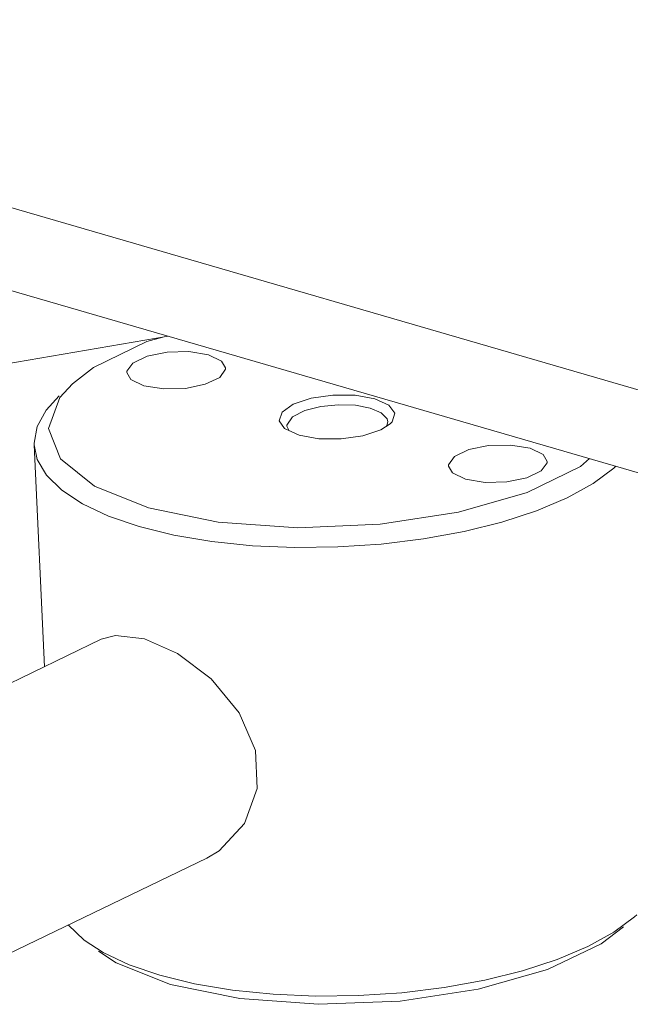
# Model space of a CAD drawing. Header units: millimetres. Extents: x 3925 to 5043, y -86 to 778.
# Tile 120 of 158: x 4828 to 4839, y 434 to 451. Entities that reach past the tile are written whole.
import ezdxf

# ---------------------------------------------------------------- set-up
doc = ezdxf.new("R2010")
doc.units = ezdxf.units.MM
doc.header["$LTSCALE"] = 46.255
doc.layers.add('140-154101-0DXF_CONTINUOUS_LINE', color=7, linetype='CONTINUOUS')

msp = doc.modelspace()

# ---------------------------------------------------------------- linework, layer by layer
at = {"layer": '140-154101-0DXF_CONTINUOUS_LINE', "color": 7, "linetype": 'Continuous', "lineweight": 0}
for p, q in [((4817.6904, 450.6596), (4856.9382, 439.244)), ((4857.0019, 437.8589), (4817.7541, 449.2745)), ((4830.9062, 445.4491), (4828.2208, 444.9865)), ((4828.9003, 444.232), (4829.111, 444.4639)), ((4829.1335, 443.4261), (4828.9403, 443.9255)), ((4832.8231, 443.927), (4833.0616, 443.8167)), ((4832.8612, 443.9638), (4832.9008, 443.8911)), ((4834.4062, 443.9061), (4834.5623, 444.0071)), ((4834.5212, 444.0402), (4834.5073, 443.9759)), ((4833.0616, 443.8167), (4833.3877, 443.7589)), ((4833.3877, 443.7589), (4833.7557, 443.7561)), ((4833.7557, 443.7561), (4834.1117, 443.8074)), ((4834.1117, 443.8074), (4834.4062, 443.9061)), ((4828.8699, 440.0056), (4828.7018, 443.6567)), ((4827.1112, 439.1582), (4829.8061, 440.4567)), ((4828.0591, 435.1748), (4831.5425, 436.8532)), ((4829.2624, 435.7546), (4829.5234, 435.5036)), ((4838.032, 435.4404), (4838.4027, 435.7205)), ((4829.7606, 435.3228), (4830.0531, 435.1321)), ((4837.1476, 435.0173), (4838.032, 435.4404)), ((4837.3105, 435.1862), (4837.8142, 435.3987)), ((4836.7405, 435.0004), (4837.3105, 435.1862)), ((4830.0531, 435.1321), (4830.945, 434.7741)), ((4830.2659, 435.0989), (4830.7711, 434.9262)), ((4836.0106, 434.6945), (4837.1476, 435.0173)), ((4836.1159, 434.8452), (4836.7405, 435.0004)), ((4830.7711, 434.9262), (4831.342, 434.7858)), ((4835.448, 434.7235), (4836.1159, 434.8452))]:
    msp.add_line(p, q, dxfattribs=at)
for points in [[(4829.3306, 444.6658), (4829.6804, 444.9328), (4830.5566, 445.3582), (4830.8208, 445.4344)], [(4831.5702, 445.1429), (4831.2457, 445.1954), (4830.888, 445.186), (4830.5613, 445.1191), (4830.3242, 445.0057), (4830.2288, 444.8706), (4830.2283, 444.8498)], [(4831.8509, 444.9245), (4831.7873, 445.0374), (4831.5702, 445.1429)], [(4830.509, 444.6315), (4830.8335, 444.5789), (4831.1912, 444.5883), (4831.5179, 444.6553), (4831.7549, 444.7686), (4831.8503, 444.9038), (4831.8509, 444.9245)], [(4830.2283, 444.8498), (4830.2919, 444.737), (4830.509, 444.6315)], [(4828.9403, 443.9255), (4829.1259, 444.4406), (4829.3306, 444.6658)], [(4834.3102, 444.4183), (4833.9841, 444.476), (4833.6161, 444.4788), (4833.2601, 444.4275), (4832.9657, 444.3288), (4832.7807, 444.1982), (4832.733, 444.0557), (4832.8231, 443.927)], [(4834.6388, 444.1792), (4834.5411, 444.3136), (4834.3102, 444.4183)], [(4833.4219, 444.2916), (4833.1547, 444.2231), (4832.9541, 444.119), (4832.8619, 443.9834), (4832.8612, 443.9638)], [(4834.2339, 444.2635), (4833.9896, 444.3099), (4833.7106, 444.32), (4833.4219, 444.2916)], [(4834.2339, 444.2635), (4834.4142, 444.1864), (4834.5095, 444.0877), (4834.5212, 444.0402)], [(4828.7018, 443.6567), (4828.7011, 443.6862), (4828.7503, 443.9596), (4828.9003, 444.232)], [(4834.5623, 444.0071), (4834.5911, 444.0367), (4834.6388, 444.1792)], [(4830.4311, 442.3132), (4829.9266, 442.4856), (4829.499, 442.6863), (4829.156, 442.9119), (4828.9061, 443.1569), (4828.7534, 443.4167), (4828.7018, 443.6567)], [(4836.8629, 443.6034), (4836.5384, 443.656), (4836.1806, 443.6466), (4835.854, 443.5796), (4835.6169, 443.4663), (4835.5215, 443.3312), (4835.5209, 443.3104)], [(4837.1435, 443.3851), (4837.078, 443.4996), (4836.8629, 443.6034)], [(4837.8386, 443.4327), (4837.6915, 443.3021), (4836.8152, 442.8767), (4835.6851, 442.5508), (4834.3945, 442.3516)], [(4830.5838, 442.6227), (4829.695, 442.979), (4829.1335, 443.4261)], [(4833.702, 441.9773), (4834.4126, 442.025), (4835.1081, 442.1104), (4835.776, 442.2322), (4836.4006, 442.3873), (4836.9706, 442.5731), (4837.4742, 442.7857), (4837.9006, 443.0205), (4838.2421, 443.2733), (4838.2731, 443.3064)], [(4835.5209, 443.3104), (4835.5845, 443.1976), (4835.8016, 443.0921)], [(4835.8016, 443.0921), (4836.1259, 443.0395), (4836.4826, 443.0487), (4836.8094, 443.1155), (4837.0464, 443.2284), (4837.1431, 443.3649), (4837.1435, 443.3851)], [(4834.3945, 442.3516), (4833.0409, 442.2949), (4831.7309, 442.3877), (4830.5838, 442.6227)], [(4830.4311, 442.3132), (4831.0021, 442.1728), (4831.6273, 442.0673), (4832.2961, 441.9986)], [(4832.2961, 441.9986), (4832.9918, 441.9685), (4833.702, 441.9773)], [(4829.8071, 440.4572), (4830.0423, 440.5211), (4830.5161, 440.4664)], [(4830.5161, 440.4664), (4831.0592, 440.2253), (4831.6151, 439.8071), (4832.078, 439.2474), (4832.3418, 438.6251), (4832.3705, 438.0022), (4832.1619, 437.4236), (4831.7455, 436.9734), (4831.5431, 436.8535)], [(4837.8142, 435.3987), (4838.2406, 435.6335), (4838.582, 435.8864), (4838.622, 435.9224)], [(4829.5234, 435.5036), (4829.8376, 435.3001), (4830.2659, 435.0989)], [(4830.945, 434.7741), (4832.0868, 434.5397), (4833.3829, 434.4465), (4834.7233, 434.4999), (4836.0106, 434.6945)], [(4831.342, 434.7858), (4831.9673, 434.6803), (4832.636, 434.6117), (4833.3318, 434.5816), (4834.042, 434.5904), (4834.7526, 434.638), (4835.448, 434.7235)]]:
    msp.add_lwpolyline(points, dxfattribs=at)

doc.saveas('drawing.dxf')
